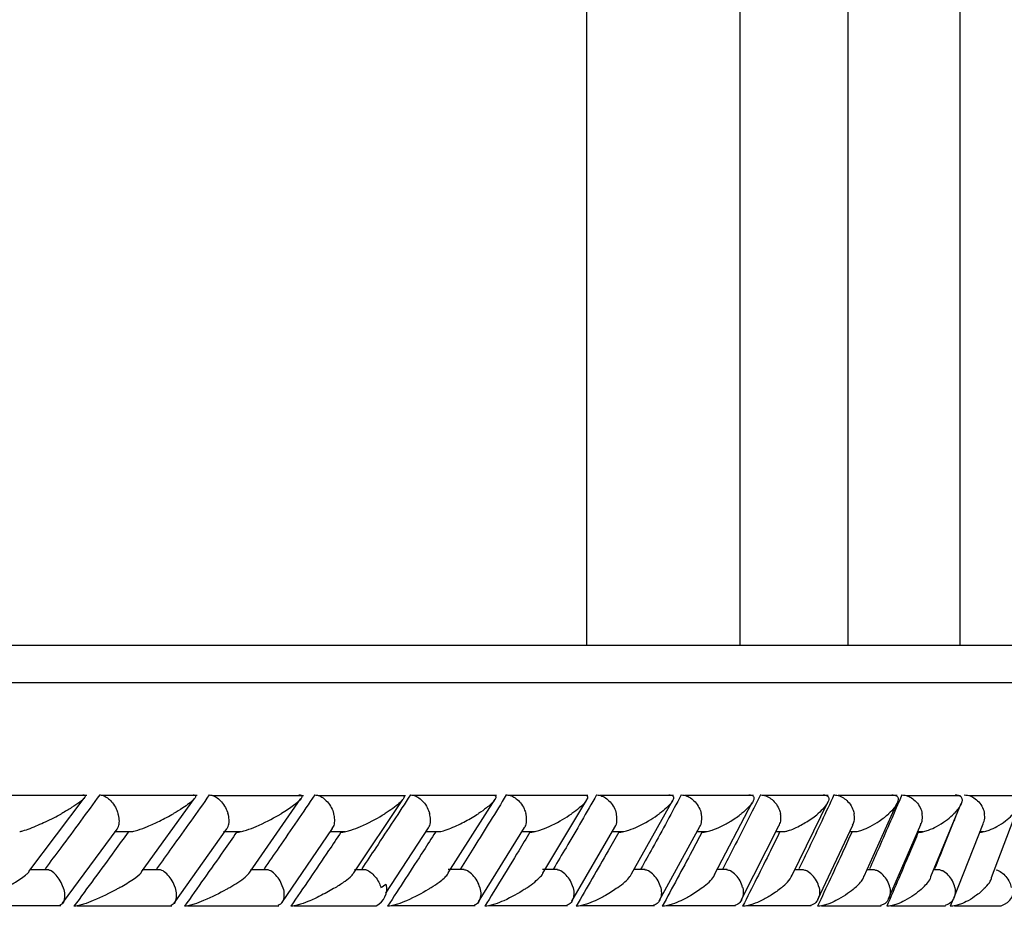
# Model space of a CAD drawing. Header units: millimetres. Extents: x 69 to 135, y 39 to 174.
# Tile 121 of 199: x 86.26 to 87.58, y 122.51 to 123.7. Entities that reach past the tile are written whole.
import ezdxf

# ---------------------------------------------------------------- set-up
doc = ezdxf.new("R2010")
doc.units = ezdxf.units.MM

msp = doc.modelspace()

# ---------------------------------------------------------------- linework, layer by layer
at = {"color": 7, "linetype": 'Continuous', "lineweight": 25}
for p, q in [((87.22605, 127.09525), (87.22605, 122.86225)), ((87.37119, 122.86225), (87.37119, 127.0895)), ((87.02079, 124.34775), (87.02079, 122.86225)), ((87.52097, 122.86225), (87.52097, 124.35016)), ((81.66619, 122.86225), (87.84509, 122.86225)), ((86.35239, 122.66073), (86.22088, 122.66073)), ((86.27488, 122.55903), (86.34865, 122.65736)), ((86.50011, 122.66068), (86.37334, 122.66068)), ((86.42528, 122.55858), (86.49646, 122.65697)), ((86.64226, 122.66062), (86.52036, 122.66062)), ((86.57027, 122.55819), (86.63883, 122.65665)), ((86.77879, 122.66057), (86.66186, 122.66057)), ((86.70946, 122.5574), (86.77519, 122.65567)), ((86.9006, 122.66083), (86.78938, 122.66083)), ((86.83591, 122.55753), (86.89854, 122.65588)), ((87.0228, 122.66082), (86.91803, 122.66082)), ((86.96232, 122.55697), (87.02121, 122.65524)), ((87.13746, 122.66081), (87.0391, 122.66081)), ((87.08104, 122.55615), (87.13633, 122.65448)), ((87.24466, 122.66078), (87.1527, 122.66078)), ((87.34441, 122.66073), (87.25888, 122.66073)), ((87.29603, 122.55412), (87.34425, 122.65269)), ((87.43671, 122.66068), (87.35765, 122.66068)), ((87.52141, 122.66062), (87.44893, 122.66062)), ((87.59842, 122.66057), (87.53263, 122.66057)), ((87.19229, 122.55528), (87.24282, 122.65139)), ((87.39237, 122.55288), (87.43674, 122.65094)), ((87.48162, 122.55237), (87.52222, 122.6501)), ((87.56301, 122.55102), (87.60024, 122.64957)), ((86.31986, 122.51655), (86.39298, 122.61579)), ((86.3891, 122.61255), (86.41303, 122.61255)), ((86.46925, 122.51691), (86.53971, 122.61616)), ((86.53522, 122.61252), (86.55829, 122.61252)), ((86.61315, 122.51731), (86.68092, 122.61658)), ((86.67814, 122.6125), (86.69804, 122.6125)), ((86.75225, 122.53034), (86.80932, 122.61747)), ((86.80628, 122.61283), (86.8259, 122.61283)), ((86.87655, 122.51866), (86.93793, 122.61799)), ((86.93471, 122.61277), (86.95211, 122.61277)), ((87.00126, 122.51924), (87.05896, 122.61859)), ((87.05555, 122.61271), (87.07086, 122.61271)), ((87.11842, 122.51989), (87.17248, 122.61926)), ((87.16888, 122.61265), (87.18214, 122.61265)), ((87.22811, 122.52062), (87.27858, 122.62008)), ((87.27478, 122.61259), (87.286, 122.61259)), ((87.33037, 122.5215), (87.37722, 122.62099)), ((87.37324, 122.61255), (87.38234, 122.61255)), ((87.42516, 122.52248), (87.46835, 122.62199)), ((87.46479, 122.61252), (87.47127, 122.61252)), ((87.5124, 122.52354), (87.55189, 122.62307)), ((87.5477, 122.6125), (87.55264, 122.6125)), ((86.30121, 122.56158), (86.27605, 122.56158)), ((86.45085, 122.56152), (86.42633, 122.56152)), ((86.59501, 122.56146), (86.57119, 122.56146)), ((86.72597, 122.5614), (86.71059, 122.5614)), ((86.85744, 122.56172), (86.83607, 122.56172)), ((86.98214, 122.5617), (86.96212, 122.5617)), ((87.09932, 122.56168), (87.08414, 122.56168)), ((87.20908, 122.56163), (87.19564, 122.56163)), ((87.31142, 122.56158), (87.29968, 122.56158)), ((87.40629, 122.56152), (87.39628, 122.56152)), ((87.49363, 122.56146), (87.48539, 122.56146)), ((87.5116, 122.52218), (87.50784, 122.51259)), ((86.1852, 122.51345), (86.31733, 122.51345)), ((86.33872, 122.51342), (86.46608, 122.51342)), ((86.4868, 122.5134), (86.60932, 122.5134)), ((86.62946, 122.5134), (86.73935, 122.5134)), ((86.75972, 122.51366), (86.8718, 122.51366)), ((86.88999, 122.5136), (86.99561, 122.5136)), ((87.01261, 122.51354), (87.11182, 122.51354)), ((87.1277, 122.51349), (87.22049, 122.51349)), ((87.23534, 122.51345), (87.3217, 122.51345)), ((87.33556, 122.51342), (87.41544, 122.51342)), ((87.42833, 122.5134), (87.50165, 122.5134)), ((87.51361, 122.5134), (87.576, 122.5134))]:
    msp.add_line(p, q, dxfattribs=at)
at = {"color": 1, "linetype": 'Continuous', "lineweight": 25}
msp.add_line((81.64791, 122.81225), (87.89509, 122.81225), dxfattribs=at)
at = {"color": 7, "linetype": 'Continuous', "lineweight": 25}
for centre, radius, start, end in [((86.72825, 122.53629), 0.02545, 295.84602, 13.64417), ((87.56856, 122.53719), 0.02493, 287.33825, 11.82178)]:
    msp.add_arc(centre, radius, start, end, dxfattribs=at)
for points, knots in [([(86.12101, 122.86225), (86.10904, 122.88613), (86.04679, 123.01041), (85.94401, 123.20222), (85.82139, 123.44336), (85.7205, 123.65619), (85.63998, 123.85065), (85.58271, 124.02104), (85.54754, 124.16341), (85.52823, 124.2942), (85.52533, 124.41167), (85.53839, 124.5151), (85.56744, 124.60853), (85.61775, 124.69511), (85.69931, 124.77241), (85.81455, 124.82843), (85.95622, 124.85295), (86.1107, 124.84312), (86.26106, 124.79693), (86.37403, 124.74028), (86.42177, 124.68883), (86.43413, 124.67551)], [0, 0, 0, 0, 0.0278652, 0.1450035, 0.2269787, 0.3100589, 0.3906578, 0.4463849, 0.4974159, 0.5434419, 0.5840307, 0.6196088, 0.6517249, 0.6854843, 0.722937, 0.7672394, 0.8171469, 0.8714486, 0.9270043, 0.9810972, 1, 1, 1, 1]), ([(86.36953, 122.66163), (86.36098, 122.64997), (86.3437, 122.62641), (86.31931, 122.5934), (86.30343, 122.57205), (86.2964, 122.56259)], [0, 0, 0, 0, 0.3533391, 0.7136714, 1, 1, 1, 1]), ([(86.34703, 122.66163), (86.34707, 122.66163), (86.34792, 122.66165), (86.34938, 122.66146), (86.35043, 122.66045), (86.34935, 122.65748), (86.34308, 122.65196), (86.33222, 122.64457), (86.32328, 122.63932), (86.31849, 122.63667), (86.31843, 122.63663)], [0, 0, 0, 0, 0.0028284, 0.0509567, 0.1103408, 0.2078241, 0.4531985, 0.7216352, 0.9964038, 1, 1, 1, 1]), ([(86.36953, 122.66163), (86.36968, 122.66163), (86.37157, 122.66161), (86.37552, 122.66059), (86.38133, 122.65683), (86.38701, 122.65087), (86.39134, 122.64387), (86.39336, 122.63883), (86.39402, 122.63671), (86.39405, 122.63663)], [0, 0, 0, 0, 0.01666745, 0.20703519, 0.39854504, 0.59935148, 0.83101566, 0.99347822, 1, 1, 1, 1]), ([(86.51616, 122.66163), (86.50794, 122.65), (86.49134, 122.6265), (86.46783, 122.59348), (86.4525, 122.57209), (86.44568, 122.56259)], [0, 0, 0, 0, 0.3524688, 0.71224036, 1, 1, 1, 1]), ([(86.49439, 122.66163), (86.49502, 122.66161), (86.49639, 122.66157), (86.49779, 122.6609), (86.49818, 122.65913), (86.4942, 122.65365), (86.48338, 122.64572), (86.47273, 122.63918), (86.46835, 122.63667), (86.46829, 122.63663)], [0, 0, 0, 0, 0.0388643, 0.0848044, 0.1629359, 0.3126841, 0.736903, 0.9964239, 1, 1, 1, 1]), ([(86.51616, 122.66163), (86.51729, 122.66154), (86.52027, 122.66131), (86.52553, 122.6589), (86.53154, 122.65394), (86.53691, 122.64691), (86.5398, 122.64078), (86.54093, 122.63734), (86.54112, 122.63671), (86.54115, 122.63663)], [0, 0, 0, 0, 0.1155861, 0.3057797, 0.5012157, 0.7256892, 0.950341, 0.9934816, 1, 1, 1, 1]), ([(86.65727, 122.66163), (86.6494, 122.65003), (86.63347, 122.62659), (86.61086, 122.59358), (86.59608, 122.57216), (86.58949, 122.56259)], [0, 0, 0, 0, 0.3515721, 0.7104467, 1, 1, 1, 1]), ([(86.63621, 122.66163), (86.63669, 122.66162), (86.63794, 122.66161), (86.63956, 122.66113), (86.64056, 122.65969), (86.63859, 122.65525), (86.62927, 122.64726), (86.61872, 122.64029), (86.61267, 122.63667), (86.61261, 122.63663)], [0, 0, 0, 0, 0.0273961, 0.0721453, 0.1418999, 0.269096, 0.6203281, 0.9964174, 1, 1, 1, 1]), ([(86.65727, 122.66163), (86.65845, 122.66155), (86.66155, 122.66131), (86.66698, 122.6589), (86.67312, 122.65394), (86.67853, 122.64691), (86.68138, 122.64078), (86.68247, 122.63734), (86.68265, 122.63671), (86.68267, 122.63663)], [0, 0, 0, 0, 0.1153829, 0.3057109, 0.5012796, 0.7256713, 0.9502291, 0.9934736, 1, 1, 1, 1]), ([(86.78527, 122.66163), (86.77773, 122.65003), (86.76242, 122.62649), (86.7407, 122.59347), (86.72647, 122.57207), (86.72017, 122.56259)], [0, 0, 0, 0, 0.35114367, 0.71272629, 1, 1, 1, 1]), ([(86.77628, 122.66052), (86.77638, 122.66046), (86.77732, 122.65984), (86.77619, 122.65641), (86.7711, 122.65072), (86.76183, 122.64349), (86.75507, 122.63898), (86.75137, 122.63667), (86.75132, 122.63663)], [0, 0, 0, 0, 0.0143187, 0.1376648, 0.4655153, 0.7287587, 0.9959984, 1, 1, 1, 1]), ([(86.78527, 122.66163), (86.78648, 122.66155), (86.7897, 122.66131), (86.79527, 122.6589), (86.80153, 122.65395), (86.80698, 122.64691), (86.80979, 122.64078), (86.81083, 122.63734), (86.811, 122.63671), (86.81103, 122.63663)], [0, 0, 0, 0, 0.1152716, 0.3056591, 0.501263, 0.7256407, 0.9501797, 0.9934647, 1, 1, 1, 1]), ([(86.91368, 122.66163), (86.90656, 122.65), (86.89217, 122.6265), (86.87169, 122.59349), (86.85829, 122.57212), (86.85232, 122.56259)], [0, 0, 0, 0, 0.3521611, 0.7113189, 1, 1, 1, 1]), ([(86.89752, 122.66135), (86.89813, 122.66107), (86.90005, 122.66019), (86.89969, 122.65756), (86.8965, 122.65224), (86.88857, 122.64512), (86.88031, 122.63922), (86.87644, 122.63667), (86.87638, 122.63663)], [0, 0, 0, 0, 0.0653744, 0.2035622, 0.3406485, 0.7179964, 0.9962323, 1, 1, 1, 1]), ([(86.91368, 122.66163), (86.91386, 122.66163), (86.91608, 122.66161), (86.92061, 122.66059), (86.92705, 122.65684), (86.93308, 122.65088), (86.93741, 122.64387), (86.93924, 122.63883), (86.93979, 122.63671), (86.93981, 122.63663)], [0, 0, 0, 0, 0.0163573, 0.2068665, 0.3985441, 0.5994205, 0.8309653, 0.9934797, 1, 1, 1, 1]), ([(87.0345, 122.66163), (87.02779, 122.64999), (87.01425, 122.62645), (86.995, 122.59344), (86.9824, 122.57208), (86.9768, 122.56259)], [0, 0, 0, 0, 0.3526495, 0.7126142, 1, 1, 1, 1]), ([(87.02001, 122.66126), (87.02063, 122.66096), (87.0225, 122.66004), (87.02246, 122.65751), (87.01993, 122.65224), (87.01277, 122.64515), (87.00498, 122.63919), (87.00137, 122.63667), (87.00133, 122.63663)], [0, 0, 0, 0, 0.0654504, 0.1992807, 0.3322255, 0.7173319, 0.9961654, 1, 1, 1, 1]), ([(87.0345, 122.66163), (87.0358, 122.66154), (87.03924, 122.66131), (87.0451, 122.65889), (87.05157, 122.65394), (87.05708, 122.64691), (87.05981, 122.64078), (87.06077, 122.63734), (87.06092, 122.63671), (87.06094, 122.63663)], [0, 0, 0, 0, 0.1157373, 0.30582581, 0.50119936, 0.72571196, 0.95039485, 0.99348933, 1, 1, 1, 1]), ([(87.14781, 122.66163), (87.14153, 122.64997), (87.12884, 122.62641), (87.11079, 122.5934), (87.09898, 122.57205), (87.09375, 122.56259)], [0, 0, 0, 0, 0.3531144, 0.7135284, 1, 1, 1, 1]), ([(87.13128, 122.66163), (87.13176, 122.66163), (87.13324, 122.66162), (87.13531, 122.66118), (87.13789, 122.65941), (87.13744, 122.65599), (87.13283, 122.64825), (87.12545, 122.6417), (87.11871, 122.63667), (87.11866, 122.63663)], [0, 0, 0, 0, 0.0233458, 0.0734524, 0.1346752, 0.3255482, 0.4728035, 0.9964073, 1, 1, 1, 1]), ([(87.14781, 122.66163), (87.14915, 122.66154), (87.1527, 122.66131), (87.15868, 122.65889), (87.16524, 122.65394), (87.17075, 122.6469), (87.17343, 122.64078), (87.17434, 122.63733), (87.17448, 122.63671), (87.1745, 122.63663)], [0, 0, 0, 0, 0.1158006, 0.3058438, 0.5011722, 0.7257213, 0.9504477, 0.9934848, 1, 1, 1, 1]), ([(87.25367, 122.66163), (87.24781, 122.64996), (87.23597, 122.62639), (87.21913, 122.59337), (87.20811, 122.57203), (87.20323, 122.56259)], [0, 0, 0, 0, 0.35354904, 0.71410115, 1, 1, 1, 1]), ([(87.23827, 122.66163), (87.23855, 122.66163), (87.23947, 122.66164), (87.24134, 122.66146), (87.24338, 122.66077), (87.24533, 122.65886), (87.24519, 122.65568), (87.24151, 122.64819), (87.2348, 122.64168), (87.22851, 122.63667), (87.22846, 122.63663)], [0, 0, 0, 0, 0.0130799, 0.0440061, 0.10023, 0.166341, 0.329699, 0.4739089, 0.9964057, 1, 1, 1, 1]), ([(87.25367, 122.66163), (87.25387, 122.66163), (87.2563, 122.66161), (87.26119, 122.66058), (87.26798, 122.65683), (87.27417, 122.65087), (87.27842, 122.64387), (87.28008, 122.63883), (87.28053, 122.63671), (87.28055, 122.63663)], [0, 0, 0, 0, 0.01672753, 0.20705802, 0.3985395, 0.5993219, 0.83103247, 0.99348949, 1, 1, 1, 1]), ([(87.35209, 122.66163), (87.34666, 122.64997), (87.33568, 122.62641), (87.32005, 122.5934), (87.3098, 122.57205), (87.30526, 122.56259)], [0, 0, 0, 0, 0.3533437, 0.7136807, 1, 1, 1, 1]), ([(87.33778, 122.66163), (87.33784, 122.66163), (87.33895, 122.66165), (87.34114, 122.66146), (87.34382, 122.66045), (87.34607, 122.65748), (87.34459, 122.65196), (87.33928, 122.64456), (87.33392, 122.63934), (87.3308, 122.63667), (87.33076, 122.63663)], [0, 0, 0, 0, 0.0028385, 0.0509902, 0.1103495, 0.207826, 0.453181, 0.721662, 0.9964344, 1, 1, 1, 1]), ([(87.35209, 122.66163), (87.35229, 122.66163), (87.35478, 122.66161), (87.35977, 122.66058), (87.36664, 122.65683), (87.37286, 122.65087), (87.37707, 122.64386), (87.37865, 122.63884), (87.37908, 122.63671), (87.37909, 122.63663)], [0, 0, 0, 0, 0.0166463, 0.2070201, 0.3985514, 0.5993567, 0.831026, 0.9934907, 1, 1, 1, 1]), ([(87.44302, 122.66163), (87.43803, 122.65), (87.42794, 122.6265), (87.41352, 122.59348), (87.40404, 122.57209), (87.39983, 122.56259)], [0, 0, 0, 0, 0.35247, 0.7122445, 1, 1, 1, 1]), ([(87.42978, 122.66163), (87.43062, 122.66161), (87.43246, 122.66157), (87.43508, 122.6609), (87.4377, 122.65913), (87.43904, 122.65365), (87.43439, 122.64572), (87.42829, 122.63918), (87.42558, 122.63667), (87.42554, 122.63663)], [0, 0, 0, 0, 0.038865, 0.0847971, 0.1629415, 0.3127026, 0.7369077, 0.9964292, 1, 1, 1, 1]), ([(87.44302, 122.66163), (87.44445, 122.66154), (87.44825, 122.66131), (87.45453, 122.65889), (87.46126, 122.65394), (87.46674, 122.64691), (87.46921, 122.64077), (87.46997, 122.63734), (87.47008, 122.63671), (87.47009, 122.63663)], [0, 0, 0, 0, 0.1156093, 0.3057715, 0.5012146, 0.7256855, 0.9503331, 0.9934822, 1, 1, 1, 1]), ([(87.51421, 122.66163), (87.51483, 122.66162), (87.51644, 122.66161), (87.51905, 122.66113), (87.52197, 122.65969), (87.52452, 122.65525), (87.5218, 122.64726), (87.51634, 122.64029), (87.51278, 122.63667), (87.51274, 122.63663)], [0, 0, 0, 0, 0.0273822, 0.0721295, 0.1418773, 0.2690822, 0.6203568, 0.9964217, 1, 1, 1, 1]), ([(87.52637, 122.66163), (87.52783, 122.66155), (87.5317, 122.66131), (87.53805, 122.6589), (87.54482, 122.65394), (87.55026, 122.64691), (87.55266, 122.64078), (87.55335, 122.63734), (87.55346, 122.63671), (87.55347, 122.63663)], [0, 0, 0, 0, 0.1153827, 0.3057249, 0.5012838, 0.7256849, 0.950261, 0.9934889, 1, 1, 1, 1]), ([(86.26243, 122.61252), (86.26377, 122.61285), (86.26837, 122.61399), (86.28065, 122.61843), (86.29848, 122.62616), (86.31173, 122.63294), (86.31837, 122.6366), (86.31843, 122.63663)], [0, 0, 0, 0, 0.0633462, 0.2187416, 0.5740354, 0.9960232, 1, 1, 1, 1]), ([(86.39285, 122.61588), (86.39358, 122.61696), (86.39543, 122.61974), (86.3961, 122.62641), (86.39524, 122.6325), (86.39427, 122.63593), (86.39407, 122.63655), (86.39405, 122.63663)], [0, 0, 0, 0, 0.2250093, 0.573996, 0.9232067, 0.9898995, 1, 1, 1, 1]), ([(86.41305, 122.61245), (86.41329, 122.6125), (86.41563, 122.61295), (86.42285, 122.61526), (86.43506, 122.61991), (86.45133, 122.62741), (86.46241, 122.63326), (86.46823, 122.6366), (86.46829, 122.63663)], [0, 0, 0, 0, 0.01186473, 0.11419743, 0.3242976, 0.61283859, 0.99603468, 1, 1, 1, 1]), ([(86.53954, 122.61627), (86.54024, 122.61724), (86.54216, 122.6199), (86.543, 122.62642), (86.54228, 122.63249), (86.54135, 122.63593), (86.54117, 122.63655), (86.54115, 122.63663)], [0, 0, 0, 0, 0.2048307, 0.5628414, 0.9211117, 0.9896263, 1, 1, 1, 1]), ([(86.55267, 122.61163), (86.5535, 122.61168), (86.55544, 122.61177), (86.5601, 122.61274), (86.56835, 122.61521), (86.58666, 122.62245), (86.60152, 122.63016), (86.6114, 122.63591), (86.61255, 122.6366), (86.61261, 122.63663)], [0, 0, 0, 0, 0.0432905, 0.101049, 0.1950193, 0.3888746, 0.9279965, 0.9964315, 1, 1, 1, 1]), ([(86.68073, 122.6167), (86.68138, 122.61754), (86.68333, 122.62007), (86.68432, 122.62642), (86.68374, 122.63249), (86.68287, 122.63593), (86.68269, 122.63655), (86.68267, 122.63663)], [0, 0, 0, 0, 0.181206, 0.5497615, 0.9185527, 0.9893028, 1, 1, 1, 1]), ([(86.69237, 122.61163), (86.69322, 122.61167), (86.69521, 122.61177), (86.69989, 122.61273), (86.70809, 122.61517), (86.72611, 122.62238), (86.74051, 122.63005), (86.75009, 122.63587), (86.75126, 122.6366), (86.75132, 122.63663)], [0, 0, 0, 0, 0.04278943, 0.10005987, 0.19322741, 0.38549833, 0.92310399, 0.99639871, 1, 1, 1, 1]), ([(86.80916, 122.61757), (86.80962, 122.61814), (86.81145, 122.62043), (86.81246, 122.62645), (86.81204, 122.63249), (86.81122, 122.63593), (86.81105, 122.63655), (86.81103, 122.63663)], [0, 0, 0, 0, 0.12907409, 0.52102022, 0.91328799, 0.98861557, 1, 1, 1, 1]), ([(86.82592, 122.61276), (86.8271, 122.61305), (86.83182, 122.61421), (86.84387, 122.61884), (86.85994, 122.62654), (86.87115, 122.63321), (86.87633, 122.6366), (86.87638, 122.63663)], [0, 0, 0, 0, 0.0550443, 0.2192283, 0.5990748, 0.9959784, 1, 1, 1, 1]), ([(86.93782, 122.61807), (86.93817, 122.61848), (86.93996, 122.62064), (86.94105, 122.62646), (86.94077, 122.63249), (86.93999, 122.63593), (86.93983, 122.63655), (86.93981, 122.63663)], [0, 0, 0, 0, 0.0965986, 0.5032938, 0.910281, 0.9882124, 1, 1, 1, 1]), ([(86.9452, 122.61163), (86.9461, 122.61167), (86.94821, 122.61177), (86.95297, 122.61273), (86.96108, 122.61517), (86.9783, 122.62235), (86.99158, 122.63002), (87.00019, 122.63585), (87.00128, 122.6366), (87.00133, 122.63663)], [0, 0, 0, 0, 0.0427869, 0.1003951, 0.1938398, 0.3860566, 0.920553, 0.9963987, 1, 1, 1, 1]), ([(87.05891, 122.61862), (87.05912, 122.61886), (87.06084, 122.62086), (87.06197, 122.62649), (87.06183, 122.63249), (87.06111, 122.63593), (87.06096, 122.63655), (87.06094, 122.63663)], [0, 0, 0, 0, 0.0574687, 0.4818295, 0.9065591, 0.9877139, 1, 1, 1, 1]), ([(87.0641, 122.61163), (87.06503, 122.61167), (87.0672, 122.61177), (87.07199, 122.61273), (87.08005, 122.61519), (87.09687, 122.62237), (87.10952, 122.63005), (87.11761, 122.63586), (87.11862, 122.6366), (87.11866, 122.63663)], [0, 0, 0, 0, 0.0429553, 0.1007674, 0.1945183, 0.3871856, 0.9215811, 0.9963981, 1, 1, 1, 1]), ([(87.17254, 122.61922), (87.17258, 122.61926), (87.17419, 122.6211), (87.1753, 122.62651), (87.17533, 122.63249), (87.17466, 122.63593), (87.17452, 122.63655), (87.1745, 122.63663)], [0, 0, 0, 0, 0.01049006, 0.45609485, 0.90199062, 0.98709724, 1, 1, 1, 1]), ([(87.17551, 122.61163), (87.17646, 122.61167), (87.17867, 122.61177), (87.18348, 122.61273), (87.19144, 122.61517), (87.20243, 122.61997), (87.21583, 122.62742), (87.22418, 122.63324), (87.22842, 122.6366), (87.22846, 122.63663)], [0, 0, 0, 0, 0.0427366, 0.1004561, 0.1939251, 0.385764, 0.6486578, 0.9964306, 1, 1, 1, 1]), ([(87.27854, 122.62009), (87.27948, 122.62217), (87.28146, 122.62655), (87.2813, 122.6325), (87.2807, 122.63593), (87.28057, 122.63655), (87.28055, 122.63663)], [0, 0, 0, 0, 0.423414, 0.8961266, 0.9863129, 1, 1, 1, 1]), ([(87.28602, 122.61252), (87.2874, 122.61285), (87.29216, 122.61399), (87.30305, 122.61843), (87.31722, 122.62616), (87.32644, 122.63294), (87.33072, 122.6366), (87.33076, 122.63663)], [0, 0, 0, 0, 0.0633437, 0.2187348, 0.5740294, 0.9960226, 1, 1, 1, 1]), ([(87.37706, 122.62106), (87.3779, 122.62283), (87.37985, 122.62691), (87.37977, 122.6325), (87.37923, 122.63593), (87.37911, 122.63655), (87.37909, 122.63663)], [0, 0, 0, 0, 0.3843123, 0.8890118, 0.9853665, 1, 1, 1, 1]), ([(87.38236, 122.61245), (87.38262, 122.6125), (87.38515, 122.61295), (87.39183, 122.61526), (87.40222, 122.61991), (87.41449, 122.62742), (87.42187, 122.63324), (87.4255, 122.6366), (87.42554, 122.63663)], [0, 0, 0, 0, 0.011856, 0.1142002, 0.3242834, 0.6128451, 0.9960686, 1, 1, 1, 1]), ([(87.465, 122.61163), (87.46601, 122.61168), (87.46838, 122.61177), (87.47322, 122.61274), (87.48093, 122.61521), (87.49599, 122.62245), (87.50606, 122.63014), (87.51203, 122.63591), (87.51271, 122.6366), (87.51274, 122.63663)], [0, 0, 0, 0, 0.0432941, 0.1010411, 0.1950066, 0.3888527, 0.9279778, 0.9964074, 1, 1, 1, 1]), ([(87.46811, 122.62209), (87.46883, 122.62353), (87.47072, 122.62729), (87.47069, 122.6325), (87.47022, 122.63593), (87.47011, 122.63655), (87.47009, 122.63663)], [0, 0, 0, 0, 0.3361697, 0.8801703, 0.9842408, 1, 1, 1, 1]), ([(87.5153, 122.63344), (87.51443, 122.63123), (87.50892, 122.61719), (87.49946, 122.59358), (87.49076, 122.57216), (87.48687, 122.56259)], [0, 0, 0, 0, 0.0933468, 0.5951393, 1, 1, 1, 1]), ([(87.54641, 122.61163), (87.54743, 122.61167), (87.54981, 122.61177), (87.55461, 122.61273), (87.56214, 122.61517), (87.57666, 122.62238), (87.5861, 122.63005), (87.59158, 122.63587), (87.59223, 122.6366), (87.59226, 122.63663)], [0, 0, 0, 0, 0.0427911, 0.1000582, 0.1932335, 0.3854965, 0.9231087, 0.9964013, 1, 1, 1, 1]), ([(87.55164, 122.62318), (87.5522, 122.62427), (87.55398, 122.6277), (87.55399, 122.6325), (87.55358, 122.63593), (87.55348, 122.63655), (87.55347, 122.63663)], [0, 0, 0, 0, 0.2762445, 0.869057, 0.9827661, 1, 1, 1, 1]), ([(86.40744, 122.61163), (86.40145, 122.60337), (86.37749, 122.57037), (86.35319, 122.53735), (86.33498, 122.51259)], [0, 0, 0, 0, 0.2502509, 1, 1, 1, 1]), ([(86.55267, 122.61163), (86.54692, 122.6034), (86.52386, 122.5704), (86.50044, 122.53738), (86.48287, 122.51259)], [0, 0, 0, 0, 0.2493374, 1, 1, 1, 1]), ([(86.69237, 122.61163), (86.68687, 122.60345), (86.66471, 122.57046), (86.64219, 122.53743), (86.62525, 122.51259)], [0, 0, 0, 0, 0.24795504, 1, 1, 1, 1]), ([(86.81874, 122.61163), (86.81347, 122.60339), (86.79234, 122.57036), (86.77079, 122.53735), (86.75463, 122.51259)], [0, 0, 0, 0, 0.2496872, 1, 1, 1, 1]), ([(86.9452, 122.61163), (86.94022, 122.60336), (86.92034, 122.57034), (86.90002, 122.53733), (86.8848, 122.51259)], [0, 0, 0, 0, 0.2504734, 1, 1, 1, 1]), ([(87.0641, 122.61163), (87.05942, 122.60335), (87.04075, 122.57033), (87.02165, 122.53732), (87.00735, 122.51259)], [0, 0, 0, 0, 0.2509777, 1, 1, 1, 1]), ([(87.17551, 122.61163), (87.17113, 122.60334), (87.15367, 122.57033), (87.13578, 122.53731), (87.12238, 122.51259)], [0, 0, 0, 0, 0.251162, 1, 1, 1, 1]), ([(87.27948, 122.61163), (87.2754, 122.60335), (87.25915, 122.57034), (87.24246, 122.53732), (87.22996, 122.51259)], [0, 0, 0, 0, 0.2510049, 1, 1, 1, 1]), ([(87.37599, 122.61163), (87.37222, 122.60337), (87.35718, 122.57037), (87.3417, 122.53735), (87.33008, 122.51259)], [0, 0, 0, 0, 0.2502375, 1, 1, 1, 1]), ([(87.465, 122.61163), (87.46155, 122.6034), (87.44773, 122.5704), (87.43345, 122.53738), (87.42274, 122.51259)], [0, 0, 0, 0, 0.2493345, 1, 1, 1, 1]), ([(86.32067, 122.53759), (86.32065, 122.53767), (86.31967, 122.54074), (86.31697, 122.54684), (86.31135, 122.55456), (86.3057, 122.55974), (86.30233, 122.56091), (86.30116, 122.56132)], [0, 0, 0, 0, 0.00783, 0.2940637, 0.5806997, 0.8545238, 1, 1, 1, 1]), ([(86.47045, 122.53759), (86.47042, 122.53767), (86.46948, 122.54073), (86.46682, 122.54685), (86.46116, 122.55455), (86.45542, 122.5597), (86.45197, 122.56086), (86.4508, 122.56126)], [0, 0, 0, 0, 0.0078994, 0.2957926, 0.5840953, 0.8595472, 1, 1, 1, 1]), ([(86.61469, 122.53759), (86.61466, 122.53767), (86.61376, 122.54074), (86.61116, 122.54684), (86.60545, 122.55454), (86.59965, 122.55966), (86.59612, 122.56082), (86.59496, 122.5612)], [0, 0, 0, 0, 0.0079334, 0.2974542, 0.5873855, 0.8644633, 1, 1, 1, 1]), ([(86.72597, 122.56146), (86.726, 122.56146), (86.72808, 122.56106), (86.73239, 122.55809), (86.73836, 122.55252), (86.74302, 122.54534), (86.74498, 122.54002), (86.7457, 122.53767), (86.74573, 122.53759)], [0, 0, 0, 0, 0.0032251, 0.2407609, 0.4856454, 0.7673841, 0.9919917, 1, 1, 1, 1]), ([(86.87828, 122.53759), (86.87825, 122.53767), (86.87744, 122.54073), (86.87493, 122.54684), (86.86915, 122.55455), (86.8629, 122.55982), (86.85888, 122.56103), (86.85738, 122.56148)], [0, 0, 0, 0, 0.0077501, 0.2891586, 0.5709688, 0.8403692, 1, 1, 1, 1]), ([(87.0031, 122.53759), (87.00308, 122.53767), (87.0023, 122.54074), (86.99985, 122.54684), (86.99404, 122.55456), (86.9877, 122.55981), (86.98359, 122.56101), (86.98207, 122.56146)], [0, 0, 0, 0, 0.0077185, 0.2898642, 0.5723992, 0.8423629, 1, 1, 1, 1]), ([(87.12033, 122.53759), (87.12031, 122.53767), (87.11958, 122.54073), (87.11718, 122.54685), (87.11136, 122.55456), (87.10496, 122.5598), (87.10078, 122.56099), (87.09926, 122.56142)], [0, 0, 0, 0, 0.0077717, 0.2909124, 0.5744647, 0.8453516, 1, 1, 1, 1]), ([(87.23002, 122.53759), (87.23, 122.53767), (87.22932, 122.54074), (87.22698, 122.54684), (87.22116, 122.55456), (87.21474, 122.55977), (87.21052, 122.56095), (87.20901, 122.56138)], [0, 0, 0, 0, 0.0077846, 0.2923342, 0.5772783, 0.849476, 1, 1, 1, 1]), ([(87.33221, 122.53759), (87.33219, 122.53767), (87.33155, 122.54073), (87.32929, 122.54685), (87.32349, 122.55456), (87.31707, 122.55974), (87.31282, 122.56091), (87.31135, 122.56132)], [0, 0, 0, 0, 0.0078387, 0.2940738, 0.5807016, 0.8545171, 1, 1, 1, 1]), ([(87.42688, 122.53759), (87.42686, 122.53767), (87.42628, 122.54073), (87.42409, 122.54685), (87.41832, 122.55455), (87.41192, 122.5597), (87.40766, 122.56086), (87.40622, 122.56126)], [0, 0, 0, 0, 0.0078963, 0.2957839, 0.5840975, 0.8595543, 1, 1, 1, 1]), ([(87.51397, 122.53759), (87.51395, 122.53767), (87.51342, 122.54073), (87.51132, 122.54684), (87.50559, 122.55454), (87.49922, 122.55966), (87.49496, 122.56082), (87.49356, 122.5612)], [0, 0, 0, 0, 0.0079366, 0.2974421, 0.5873644, 0.8644478, 1, 1, 1, 1]), ([(87.56908, 122.56146), (87.56912, 122.56146), (87.57163, 122.56106), (87.57644, 122.55809), (87.58282, 122.55252), (87.58722, 122.54534), (87.58873, 122.54002), (87.58913, 122.53767), (87.58914, 122.53759)], [0, 0, 0, 0, 0.00323107, 0.24074406, 0.48562805, 0.76737125, 0.99199088, 1, 1, 1, 1]), ([(86.24372, 122.53759), (86.24379, 122.53762), (86.24836, 122.54011), (86.25898, 122.54614), (86.26888, 122.55301), (86.2745, 122.55768), (86.27493, 122.55871), (86.27502, 122.55892)], [0, 0, 0, 0, 0.0046246, 0.336114, 0.8171755, 0.9632903, 1, 1, 1, 1]), ([(86.39625, 122.53759), (86.39631, 122.53762), (86.39971, 122.53953), (86.40622, 122.54335), (86.41622, 122.54998), (86.42374, 122.55536), (86.42524, 122.55815), (86.42542, 122.55848)], [0, 0, 0, 0, 0.0047399, 0.2651601, 0.5282285, 0.943252, 1, 1, 1, 1]), ([(86.54327, 122.53759), (86.54332, 122.53762), (86.54733, 122.53996), (86.55475, 122.54461), (86.56472, 122.55158), (86.56856, 122.5559), (86.57049, 122.55806)], [0, 0, 0, 0, 0.0048244, 0.3316455, 0.6651551, 1, 1, 1, 1]), ([(86.68471, 122.53759), (86.68477, 122.53762), (86.68957, 122.54055), (86.6975, 122.54588), (86.70626, 122.55262), (86.70861, 122.5561), (86.70948, 122.55739)], [0, 0, 0, 0, 0.0049904, 0.429783, 0.7888925, 1, 1, 1, 1]), ([(86.81298, 122.53759), (86.81303, 122.53763), (86.81695, 122.54012), (86.82548, 122.54607), (86.83365, 122.55281), (86.83582, 122.55663), (86.83622, 122.55733)], [0, 0, 0, 0, 0.0050489, 0.3717306, 0.8842348, 1, 1, 1, 1]), ([(86.94165, 122.53759), (86.9417, 122.53762), (86.94906, 122.54261), (86.95639, 122.54892), (86.9625, 122.55536), (86.96262, 122.55664), (86.96263, 122.55673)], [0, 0, 0, 0, 0.0052347, 0.7642931, 0.983461, 1, 1, 1, 1]), ([(87.06266, 122.53759), (87.06271, 122.53762), (87.0696, 122.54259), (87.07736, 122.54895), (87.08073, 122.55476), (87.08142, 122.55595)], [0, 0, 0, 0, 0.0054795, 0.7963371, 1, 1, 1, 1]), ([(87.17611, 122.53759), (87.17616, 122.53762), (87.1826, 122.54257), (87.1895, 122.54864), (87.19218, 122.55418), (87.19262, 122.5551)], [0, 0, 0, 0, 0.0057609, 0.8347514, 1, 1, 1, 1]), ([(87.28205, 122.53759), (87.2821, 122.53762), (87.28512, 122.54012), (87.29144, 122.5457), (87.29448, 122.55106), (87.29618, 122.55406)], [0, 0, 0, 0, 0.00607709, 0.44409507, 1, 1, 1, 1]), ([(87.38049, 122.53759), (87.38052, 122.53762), (87.38268, 122.53954), (87.38643, 122.54332), (87.39101, 122.5485), (87.39188, 122.55161), (87.39225, 122.55294)], [0, 0, 0, 0, 0.0065179, 0.366714, 0.7305147, 1, 1, 1, 1]), ([(87.47138, 122.53759), (87.47141, 122.53762), (87.47382, 122.53996), (87.47774, 122.54459), (87.48168, 122.54955), (87.48187, 122.55197), (87.48189, 122.55221)], [0, 0, 0, 0, 0.0068872, 0.4722484, 0.9470774, 1, 1, 1, 1]), ([(87.55464, 122.53759), (87.55467, 122.53762), (87.55741, 122.54054), (87.56124, 122.54508), (87.56268, 122.54942), (87.56319, 122.55095)], [0, 0, 0, 0, 0.00756285, 0.64897061, 1, 1, 1, 1]), ([(86.32067, 122.53759), (86.3207, 122.53751), (86.32167, 122.53445), (86.32286, 122.52833), (86.32216, 122.52061), (86.31976, 122.51539), (86.31707, 122.5142), (86.3161, 122.51377)], [0, 0, 0, 0, 0.0077664, 0.2914831, 0.5755677, 0.8468647, 1, 1, 1, 1]), ([(86.39625, 122.53759), (86.39619, 122.53756), (86.39481, 122.53678), (86.3842, 122.53091), (86.36868, 122.52318), (86.3503, 122.51605), (86.34219, 122.51364), (86.33774, 122.51272), (86.33569, 122.51258), (86.33499, 122.51259), (86.33498, 122.51259)], [0, 0, 0, 0, 0.0035921, 0.0814945, 0.6158338, 0.8044382, 0.8963833, 0.9534309, 0.9994903, 1, 1, 1, 1]), ([(86.47045, 122.53759), (86.47047, 122.53751), (86.47141, 122.53444), (86.47248, 122.52834), (86.47153, 122.52061), (86.46884, 122.51537), (86.46596, 122.51417), (86.4649, 122.51374)], [0, 0, 0, 0, 0.0077274, 0.2904139, 0.5735066, 0.8438001, 1, 1, 1, 1]), ([(86.54327, 122.53759), (86.54321, 122.53756), (86.54178, 122.53672), (86.53148, 122.53082), (86.51636, 122.52308), (86.49826, 122.51601), (86.49022, 122.51362), (86.48566, 122.51271), (86.48367, 122.51259), (86.48287, 122.51259), (86.48287, 122.51259)], [0, 0, 0, 0, 0.003598, 0.0878054, 0.6190607, 0.8060499, 0.8972724, 0.9539669, 0.9998863, 1, 1, 1, 1]), ([(86.61469, 122.53759), (86.61471, 122.53751), (86.6156, 122.53445), (86.61655, 122.52834), (86.61535, 122.52062), (86.61238, 122.51536), (86.60932, 122.51416), (86.60819, 122.51372)], [0, 0, 0, 0, 0.0077448, 0.2896984, 0.5720868, 0.8418299, 1, 1, 1, 1]), ([(86.68471, 122.53759), (86.68465, 122.53756), (86.67908, 122.53415), (86.66843, 122.52817), (86.65272, 122.5207), (86.64078, 122.51599), (86.63275, 122.51362), (86.62816, 122.51271), (86.62607, 122.51259), (86.62526, 122.51259), (86.62525, 122.51259)], [0, 0, 0, 0, 0.00359695, 0.35917528, 0.62137556, 0.80736299, 0.89797886, 0.9542668, 0.99982651, 1, 1, 1, 1]), ([(86.74573, 122.53759), (86.74578, 122.53762), (86.74836, 122.53908), (86.75069, 122.5407), (86.75298, 122.5423)], [0, 0, 0, 0, 0.0215769, 1, 1, 1, 1]), ([(86.81298, 122.53759), (86.81292, 122.53756), (86.81162, 122.53672), (86.80211, 122.53081), (86.78792, 122.52307), (86.77032, 122.516), (86.76228, 122.51361), (86.75765, 122.51273), (86.75546, 122.51257), (86.75464, 122.51259), (86.75463, 122.51259)], [0, 0, 0, 0, 0.0035894, 0.0880183, 0.6204557, 0.8069844, 0.8977567, 0.9540848, 0.9995925, 1, 1, 1, 1]), ([(86.87828, 122.53759), (86.8783, 122.53751), (86.8791, 122.53445), (86.87983, 122.52833), (86.87812, 122.52064), (86.87483, 122.51552), (86.8717, 122.51437), (86.87067, 122.514)], [0, 0, 0, 0, 0.0079679, 0.2979199, 0.5882931, 0.8656997, 1, 1, 1, 1]), ([(86.94165, 122.53759), (86.9416, 122.53756), (86.94032, 122.53669), (86.93137, 122.5308), (86.91775, 122.52305), (86.90054, 122.51599), (86.8926, 122.51363), (86.88785, 122.51269), (86.88574, 122.51262), (86.8848, 122.51259)], [0, 0, 0, 0, 0.0035611, 0.0901379, 0.6202483, 0.8066223, 0.8975779, 0.9541331, 1, 1, 1, 1]), ([(87.0031, 122.53759), (87.00312, 122.53751), (87.00388, 122.53445), (87.0045, 122.52833), (87.00256, 122.52063), (86.99899, 122.51548), (86.99567, 122.51433), (86.99456, 122.51394)], [0, 0, 0, 0, 0.0079078, 0.2963032, 0.5850908, 0.8608913, 1, 1, 1, 1]), ([(87.06266, 122.53759), (87.06261, 122.53756), (87.05781, 122.53411), (87.04855, 122.52812), (87.03428, 122.52065), (87.02308, 122.51596), (87.01523, 122.51362), (87.01047, 122.51269), (87.00831, 122.51262), (87.00735, 122.51259)], [0, 0, 0, 0, 0.0035883, 0.3626893, 0.6223798, 0.8074387, 0.8980425, 0.9545645, 1, 1, 1, 1]), ([(87.12033, 122.53759), (87.12035, 122.53751), (87.12107, 122.53444), (87.12156, 122.52834), (87.11938, 122.52062), (87.11555, 122.51545), (87.11204, 122.51428), (87.11083, 122.51388)], [0, 0, 0, 0, 0.0078366, 0.2946046, 0.5817628, 0.8559478, 1, 1, 1, 1]), ([(87.17611, 122.53759), (87.17607, 122.53756), (87.17378, 122.53579), (87.16893, 122.5323), (87.15968, 122.52642), (87.14902, 122.52062), (87.13811, 122.51595), (87.13035, 122.51361), (87.12557, 122.51269), (87.12336, 122.51262), (87.12238, 122.51259)], [0, 0, 0, 0, 0.0035888, 0.1847819, 0.3645732, 0.6232195, 0.8077082, 0.8981883, 0.9547157, 1, 1, 1, 1]), ([(87.23002, 122.53759), (87.23004, 122.53751), (87.23071, 122.53445), (87.23108, 122.52833), (87.22868, 122.52061), (87.22457, 122.51541), (87.22088, 122.51423), (87.21958, 122.51382)], [0, 0, 0, 0, 0.00780385, 0.29290729, 0.57841226, 0.85099081, 1, 1, 1, 1]), ([(87.28205, 122.53759), (87.28201, 122.53756), (87.27797, 122.53423), (87.26985, 122.52832), (87.25682, 122.52087), (87.24604, 122.51608), (87.23817, 122.51364), (87.23338, 122.51273), (87.23092, 122.51258), (87.22997, 122.51259), (87.22996, 122.51259)], [0, 0, 0, 0, 0.0035973, 0.3495372, 0.6143585, 0.8037494, 0.8959898, 0.953164, 0.9992183, 1, 1, 1, 1]), ([(87.33221, 122.53759), (87.33223, 122.53751), (87.33285, 122.53444), (87.3331, 122.52833), (87.33046, 122.52061), (87.3261, 122.51539), (87.32225, 122.5142), (87.32085, 122.51377)], [0, 0, 0, 0, 0.0077538, 0.2914803, 0.575607, 0.8468518, 1, 1, 1, 1]), ([(87.38049, 122.53759), (87.38045, 122.53756), (87.37958, 122.53678), (87.37272, 122.5309), (87.36167, 122.52318), (87.34608, 122.51605), (87.33834, 122.51364), (87.33353, 122.51272), (87.33109, 122.51258), (87.33009, 122.51259), (87.33008, 122.51259)], [0, 0, 0, 0, 0.0036066, 0.0815236, 0.6158445, 0.8044576, 0.8963956, 0.9534532, 0.9995106, 1, 1, 1, 1]), ([(87.42688, 122.53759), (87.42689, 122.53751), (87.42746, 122.53445), (87.42759, 122.52833), (87.42473, 122.52061), (87.42013, 122.51537), (87.41612, 122.51417), (87.41465, 122.51374)], [0, 0, 0, 0, 0.0077489, 0.2904297, 0.5735317, 0.8438195, 1, 1, 1, 1]), ([(87.47138, 122.53759), (87.47134, 122.53756), (87.47048, 122.53672), (87.46411, 122.53083), (87.45365, 122.52308), (87.43858, 122.51601), (87.43102, 122.51362), (87.42618, 122.51271), (87.4238, 122.51259), (87.42274, 122.51259), (87.42274, 122.51259)], [0, 0, 0, 0, 0.0035801, 0.0877994, 0.6190473, 0.8060309, 0.8972615, 0.9539588, 0.999887, 1, 1, 1, 1]), ([(87.51397, 122.53759), (87.51398, 122.53751), (87.5145, 122.53445), (87.51449, 122.52834), (87.51142, 122.52062), (87.5066, 122.51536), (87.50246, 122.51416), (87.50093, 122.51372)], [0, 0, 0, 0, 0.0077567, 0.2897145, 0.5720837, 0.8418539, 1, 1, 1, 1]), ([(87.55464, 122.53759), (87.55461, 122.53756), (87.55139, 122.53413), (87.54472, 122.52818), (87.53333, 122.5207), (87.52356, 122.51599), (87.51616, 122.51362), (87.51133, 122.51271), (87.50895, 122.51259), (87.50785, 122.51259), (87.50784, 122.51259)], [0, 0, 0, 0, 0.0035824, 0.3591696, 0.6213695, 0.8073481, 0.8979698, 0.9542568, 0.9998349, 1, 1, 1, 1])]:
    msp.add_open_spline(points, degree=3, knots=knots, dxfattribs=at)

doc.saveas('drawing.dxf')
